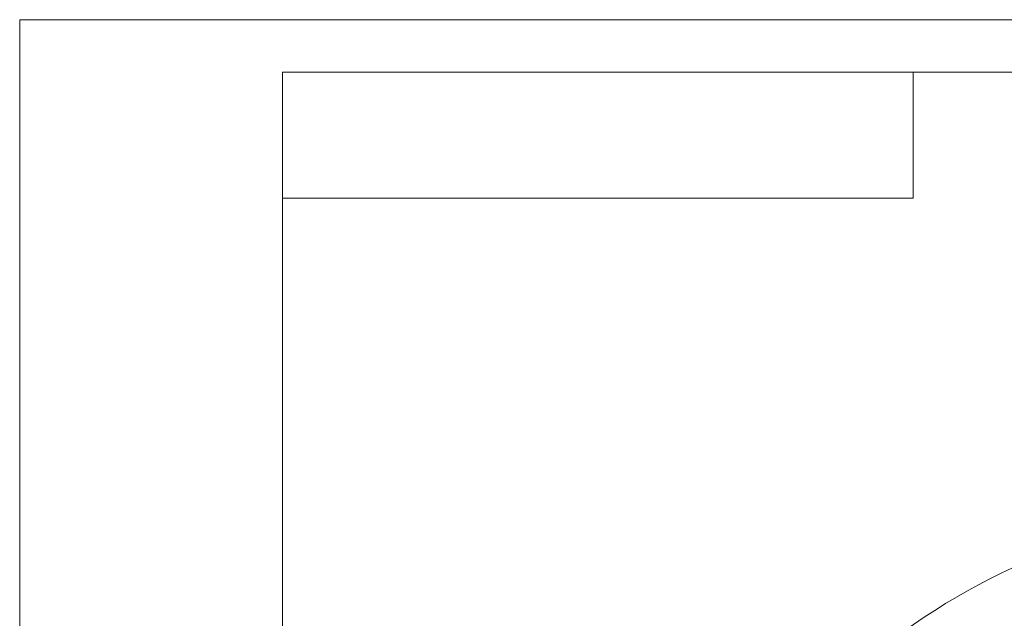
# Model space of a CAD drawing. Header units: millimetres. Extents: x -10540 to 6039, y -7467 to 6433.
# Tile 77 of 179: x -10490 to -6106, y 3766 to 6433. Entities that reach past the tile are written whole.
import ezdxf
from ezdxf.enums import TextEntityAlignment as Align

# ---------------------------------------------------------------- set-up
doc = ezdxf.new("R2010")
doc.units = ezdxf.units.MM
doc.header["$LTSCALE"] = 8
for name, color, linetype, lineweight in [('1轮廓实线层', 7, 'Continuous', 18), ('2细线层', 4, 'Continuous', 13), ('6文字层', 3, 'Continuous', 13), ('图框层', 7, 'Continuous', 18)]:
    doc.layers.add(name, color=color, linetype=linetype, lineweight=lineweight)
doc.styles.add('PC_TEXTSTYLE', font='ISOCP.SHX', dxfattribs={"width": 0.707, "bigfont": 'GBCBIG.SHX'})

# ---------------------------------------------------------------- blocks, each defined once
blk = doc.blocks.new('ZwmFrameMain_A4^_^无分区图框^_^portrait')
at = {"layer": '1轮廓实线层'}
for p in [(0, 0), (180, 287)]:
    blk.add_line(p, (0, 287), dxfattribs=at)
at = {"layer": '2细线层'}
for p in [(-25, -5), (185, 292)]:
    blk.add_line(p, (-25, 292), dxfattribs=at)
blk = doc.blocks.new('ZwmFrameMain_图样代号')
at = {"layer": '2细线层', "linetype": 'Continuous'}
for p in [(60, 0), (0, -12)]:
    blk.add_line(p, (60, -12), dxfattribs=at)
at = {"layer": '6文字层', "style": 'PC_TEXTSTYLE', "width": 2.827942}
blk.add_attdef('图样代号', text='', height=7, rotation=180, dxfattribs=at).set_placement((58.24, -2.403), (2.346, -2.403), align=Align.FIT)

msp = doc.modelspace()

# ---------------------------------------------------------------- linework, layer by layer
at = {"layer": '2细线层', "color": 4, "linetype": 'ByBlock'}
msp.add_arc((-4801.2, 1272.5), 3000.4, 10, 150, dxfattribs=at)

# ---------------------------------------------------------------- block references
at = {"layer": '图框层', "xscale": 46.8, "yscale": 46.8, "zscale": 46.8}
for name, p in [('ZwmFrameMain_A4^_^无分区图框^_^portrait', (-9320, -7232.9)), ('ZwmFrameMain_图样代号', (-9320, 6198.7))]:
    msp.add_blockref(name, p, dxfattribs=at)

doc.saveas('drawing.dxf')
